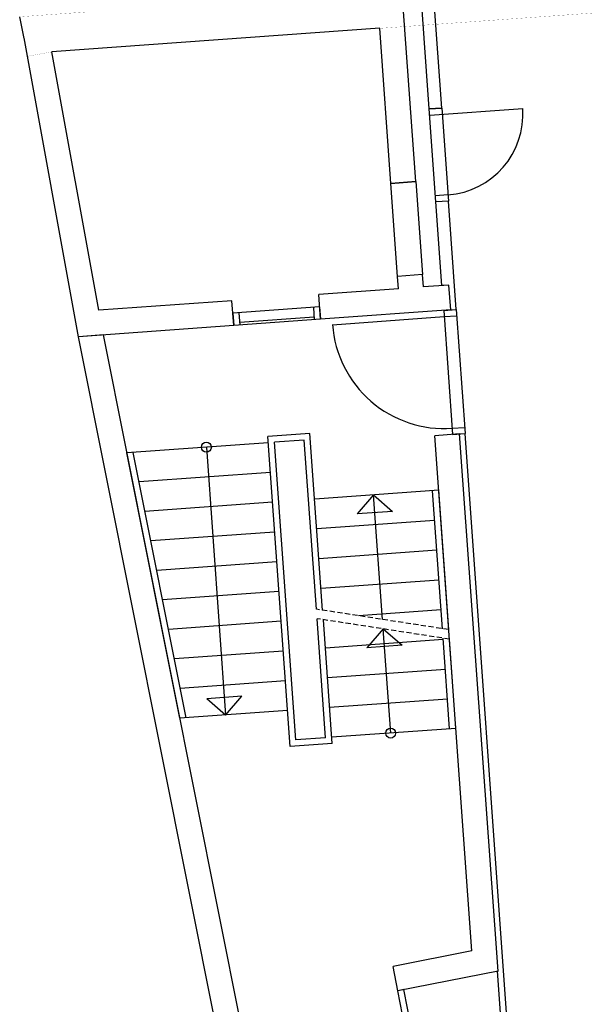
# Model space of a CAD drawing. Header units: millimetres. Extents: x -391 to 65307, y -49674 to 2290.
# Tile 2 of 21: x 1618 to 6175, y -40144 to -32225. Entities that reach past the tile are written whole.
import ezdxf

# ---------------------------------------------------------------- set-up
doc = ezdxf.new("R2010")
doc.units = ezdxf.units.MM
doc.header["$LTSCALE"] = 200
doc.header["$MEASUREMENT"] = 0
doc.linetypes.add('VECTORWORKS_DASH_13', pattern=[0.308896, 0.205801, -0.103094])
for name, color, linetype in [('buitenwanden', 8, 'CONTINUOUS'), ('IMPORT_KELDER', 8, 'CONTINUOUS'), ('IMPORTED_BG', 8, 'CONTINUOUS')]:
    doc.layers.add(name, color=color, linetype=linetype)

msp = doc.modelspace()

# ---------------------------------------------------------------- linework, layer by layer
at = {"layer": 'buitenwanden', "const_width": 1, "flags": 128}
msp.add_lwpolyline([(1618.3, -32202), (9654.7, -31625.1), (9676.2, -31924.5), (1877.5, -32484.2), (1680.7, -32519.9), (1618.3, -32202)], dxfattribs=at)
at = {"layer": 'IMPORT_KELDER', "linetype": 'Continuous'}
for p, q in [((5028.2, -34564), (5127.9, -34556.8)), ((5028.2, -34564), (5099.8, -35561.4)), ((5127.9, -34556.8), (5199.5, -35554.3)), ((4134.1, -34678.3), (5031.8, -34613.8)), ((5031.8, -34613.8), (5131.5, -34606.7)), ((5096.2, -35511.5), (5195.9, -35504.4)), ((5099.8, -35561.4), (5199.5, -35554.3))]:
    msp.add_line(p, q, dxfattribs=at)
msp.add_arc((5031.8, -34613.8), 900, 184.10447, 274.10447, dxfattribs=at)
at = {"layer": 'IMPORTED_BG', "linetype": 'Continuous'}
for p, q in [((4803.4, -33527.4), (4692.5, -31981.4)), ((5011.6, -32936), (4941.8, -31963.5)), ((4911.9, -32943.2), (4849.2, -32070.4)), ((1654.8, -32376.5), (1618.3, -32202)), ((4514.5, -32294.9), (1877.5, -32484.2)), ((4603.9, -33541.7), (4514.5, -32294.9)), ((2090, -34774.8), (1653.8, -32371.4)), ((2254.7, -34562.5), (1877.5, -32484.2)), ((4911.9, -32943.2), (5011.6, -32936)), ((5011.6, -32936), (4911.9, -32943.2)), ((4915.5, -32993), (5663.5, -32939.3)), ((5011.6, -32936), (5065.3, -33684.1)), ((4965.5, -33691.2), (4911.9, -32943.2)), ((4603.9, -33541.7), (4803.4, -33527.4)), ((4803.4, -33527.4), (4603.9, -33541.7)), ((4657.6, -34289.8), (4603.9, -33541.7)), ((4803.4, -33527.4), (4857.1, -34275.5)), ((5061.7, -33634.2), (4962, -33641.4)), ((5065.3, -33684.1), (4965.5, -33691.2)), ((5065.3, -33684.1), (4965.5, -33691.2)), ((5013.9, -34364.5), (4965.5, -33691.2)), ((5127.9, -34556.8), (5065.3, -33684.1)), ((4857.1, -34275.5), (4657.6, -34289.8)), ((4857.1, -34275.5), (4657.6, -34289.8)), ((4864.2, -34375.2), (4857.1, -34275.5)), ((4664.8, -34389.5), (4657.6, -34289.8)), ((5069.9, -34360.5), (4864.2, -34375.2)), ((5069.9, -34360.5), (5013.9, -34364.5)), ((5084.2, -34560), (5069.9, -34360.5)), ((5084.2, -34560), (5069.9, -34360.5)), ((4664.8, -34389.6), (4022.6, -34435.6)), ((4036.9, -34635.1), (4022.6, -34435.6)), ((3324.4, -34485.7), (2254.7, -34562.5)), ((3338.7, -34685.2), (3324.4, -34485.7)), ((4029.7, -34535.4), (3331.5, -34585.5)), ((3331.5, -34585.5), (3338.7, -34685.2)), ((3381.4, -34581.9), (3388.5, -34681.6)), ((3979.8, -34538.9), (3987, -34638.7)), ((4029.7, -34535.4), (4036.9, -34635.1)), ((5084.2, -34560), (4036.9, -34635.1)), ((5084.2, -34560), (5127.9, -34556.8)), ((4036.9, -34635.1), (3338.7, -34685.2)), ((3985.6, -34618.8), (3387.1, -34661.7)), ((3338.7, -34685.2), (2090, -34774.8)), ((2291.5, -34760.4), (2090.5, -34774.8)), ((5143.8, -49063.6), (2291.5, -34760.4)), ((4951.5, -49121.7), (2090.5, -34774.8)), ((3952.4, -35553.5), (3613.3, -35577.9)), ((4054.4, -36974.8), (3952.4, -35553.5)), ((5155.8, -35557.4), (5199.5, -35554.3)), ((5782.8, -43683.4), (5199.5, -35554.3)), ((3616.8, -35627.7), (2480.7, -35709.2)), ((3792.2, -38071.4), (3613.3, -35577.9)), ((3906.1, -35607), (3666.7, -35624.2)), ((3838.5, -38018), (3666.7, -35624.2)), ((4003.7, -36967), (3906.1, -35607)), ((5155.8, -35557.4), (4956.3, -35571.7)), ((5253.6, -39714.8), (4956.3, -35571.7)), ((5465.7, -39876.6), (5155.8, -35557.4)), ((5465.7, -39876.6), (5155.8, -35557.4)), ((2906.5, -37844.2), (2480.7, -35709.2)), ((2956.8, -37840.7), (2531, -35705.7)), ((3119.1, -35663.4), (3273.7, -37817.9)), ((3634, -35867.1), (2578.3, -35942.9)), ((4987.8, -36010.6), (3990.3, -36082.2)), ((5017.5, -37123.4), (4937.9, -36014.2)), ((5068.2, -37131.3), (4987.8, -36010.6)), ((3651.2, -36106.5), (2625.6, -36180.1)), ((4464.1, -36048.2), (4332.7, -36199.9)), ((4535.9, -37049.1), (4464.1, -36048.2)), ((4464.1, -36048.2), (4615.9, -36179.6)), ((4615.9, -36179.6), (4332.6, -36199.9)), ((4955.1, -36253.6), (4007.5, -36321.6)), ((3668.4, -36345.9), (2672.9, -36417.3)), ((4972.2, -36492.9), (4024.7, -36560.9)), ((3685.6, -36585.3), (2720.2, -36654.5)), ((4989.4, -36732.3), (4041.9, -36800.3)), ((3702.7, -36824.6), (2767.5, -36891.8)), ((5006.6, -36971.7), (4342.8, -37019.3)), ((4077.9, -38000.8), (4009.2, -37043.3)), ((4131.3, -38047.1), (4059.9, -37051.1)), ((3719.9, -37064), (2814.8, -37129)), ((4541.4, -37125.4), (4410, -37277.2)), ((4601.5, -37963.2), (4541.4, -37125.4)), ((4541.4, -37125.4), (4693.2, -37256.8)), ((5023.8, -37211.1), (4076.2, -37279.1)), ((5075.3, -37929.2), (5023, -37199.7)), ((5125.2, -37925.7), (5073.7, -37207.5)), ((4693.2, -37256.9), (4410, -37277.2)), ((3737.1, -37303.4), (2862.1, -37366.2)), ((5041, -37450.5), (4093.4, -37518.5)), ((3754.3, -37542.8), (2909.4, -37603.4)), ((3405.2, -37666.1), (3121.9, -37686.4)), ((3273.7, -37817.9), (3121.9, -37686.4)), ((3273.7, -37817.9), (3405.2, -37666.1)), ((5058.1, -37689.8), (4110.6, -37757.8)), ((3771.5, -37782.2), (2906.5, -37844.2)), ((5125.2, -37925.7), (4127.8, -37997.2)), ((4077.9, -38000.8), (3838.5, -38018)), ((4131.3, -38047.1), (3792.2, -38071.4)), ((5253.6, -39714.8), (4620.1, -39840.8)), ((4659.1, -40037), (4620.1, -39840.8)), ((5465.7, -39876.6), (4659.1, -40037)), ((5459.6, -39877.8), (5465.7, -39876.6)), ((5729.4, -43637.1), (5459.6, -39877.8)), ((4708, -40026.5), (4659, -40036.3)), ((5391.9, -43711.4), (4659, -40036.3)), ((5432.3, -43658.4), (4708, -40026.5))]:
    msp.add_line(p, q, dxfattribs=at)
at = {"layer": 'IMPORTED_BG', "linetype": 'VECTORWORKS_DASH_13'}
for p, q in [((5068.2, -37131.3), (4003.7, -36967)), ((5073.7, -37207.5), (4009.2, -37043.3))]:
    msp.add_line(p, q, dxfattribs=at)
at = {"layer": 'IMPORTED_BG', "linetype": 'Continuous'}
for centre in [(3119.1, -35663.4), (4601.5, -37963.2)]:
    msp.add_circle(centre, 40, dxfattribs=at)
msp.add_arc((5015.2, -32985.9), 650, 274.10414, 4.10414, dxfattribs=at)

doc.saveas('drawing.dxf')
